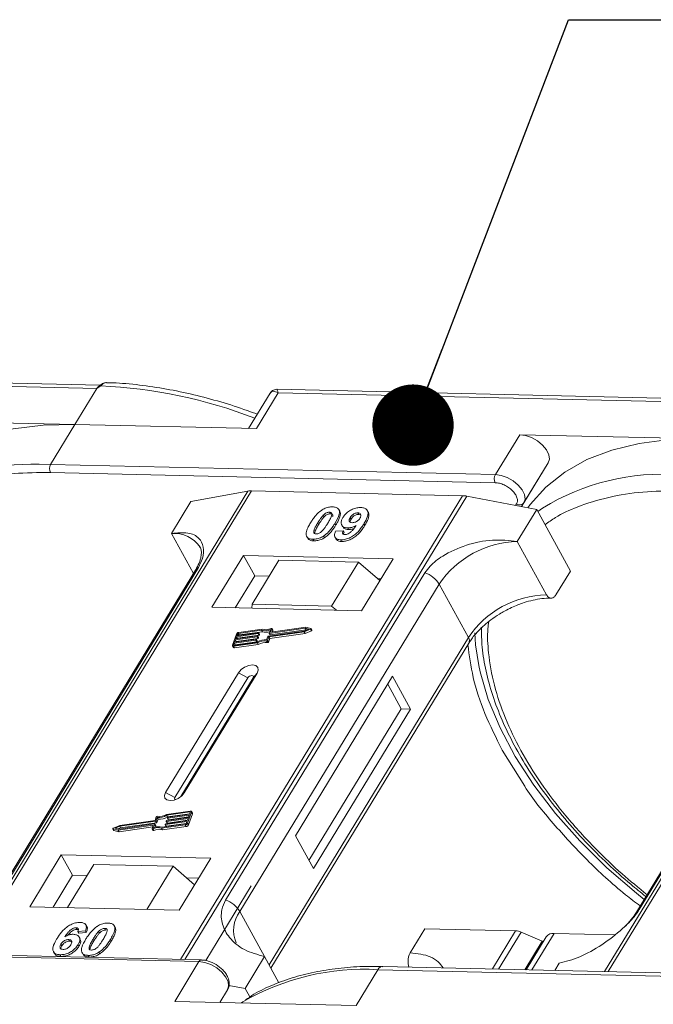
# Model space of a CAD drawing. Header units: millimetres. Extents: x -956 to 636, y -192 to 923.
# Tile 70 of 75: x 432 to 471, y 722 to 783. Entities that reach past the tile are written whole.
import ezdxf

# ---------------------------------------------------------------- set-up
doc = ezdxf.new("R2010")
doc.units = ezdxf.units.MM
doc.styles.get("Standard").update_dxf_attribs({"font": '仿宋_GB2312.ttf', "width": 0.8})
doc.dimstyles.new('ISO-25.1', dxfattribs={"dimtxt": 6, "dimasz": 5, "dimexe": 3.5, "dimexo": 0.625, "dimgap": 1.5, "dimtad": 1, "dimtoh": 1, "dimtxsty": 'Standard', "dimcen": 2.5, "dimadec": 0, "dimazin": 0, "dimtfac": 1, "dimtmove": 0, "dimatfit": 3, "dimfxl": 0, "dimarcsym": 0})

msp = doc.modelspace()

# ---------------------------------------------------------------- linework, layer by layer
at = {"color": 7, "linetype": 'Continuous', "lineweight": 15}
for p, q in [((437.072, 760.26), (409.442, 760.894)), ((409.52, 760.686), (436.867, 760.058)), ((437.106, 760.227), (436.867, 760.058)), ((436.867, 760.058), (435.522, 757.849)), ((447.52, 759.772), (446.201, 757.604)), ((446.677, 757.593), (448.021, 759.802)), ((475.573, 759.376), (447.944, 760.01)), ((448.021, 759.802), (475.368, 759.175)), ((435.522, 757.849), (424.367, 758.105)), ((434.028, 755.394), (435.522, 757.849)), ((435.522, 757.849), (446.677, 757.593)), ((462.869, 757.221), (461.375, 754.766)), ((474.023, 756.965), (462.869, 757.221)), ((434.028, 755.394), (433.318, 755.398)), ((461.375, 754.766), (434.028, 755.394)), ((464.623, 755.481), (462.989, 752.794)), ((463.129, 753.026), (464.623, 755.481)), ((434.017, 754.896), (461.363, 754.268)), ((446.159, 753.749), (428.815, 725.245)), ((429.03, 725.24), (446.388, 753.765)), ((459.361, 753.468), (442.004, 724.942)), ((442.27, 724.936), (459.614, 753.44)), ((442.657, 753.104), (446.159, 753.749)), ((446.388, 753.765), (459.361, 753.468)), ((459.614, 753.44), (463.919, 752.616)), ((442.657, 753.104), (441.462, 751.14)), ((462.679, 752.963), (462.619, 752.865)), ((462.989, 752.794), (463.129, 753.026)), ((485.522, 752.845), (468.091, 724.198)), ((468.306, 724.193), (485.751, 752.862)), ((450.791, 752.266), (450.846, 752.165)), ((451.168, 752.453), (451.224, 752.352)), ((451.807, 752.51), (451.751, 752.61)), ((452.972, 752.312), (452.917, 752.413)), ((452.972, 752.312), (453.074, 752.292)), ((453.557, 752.458), (453.501, 752.558)), ((462.724, 750.652), (463.919, 752.616)), ((463.919, 752.616), (465.988, 748.834)), ((464.278, 752.704), (463.984, 752.498)), ((450.453, 751.794), (450.509, 751.693)), ((451.567, 751.665), (451.512, 751.765)), ((451.925, 751.662), (451.98, 751.561)), ((452.448, 752.126), (452.503, 752.025)), ((453.346, 751.641), (453.29, 751.742)), ((441.462, 751.14), (442.808, 748.68)), ((451.545, 751.279), (452.012, 751.31)), ((452.012, 751.31), (452.067, 751.209)), ((452.297, 751.483), (452.353, 751.382)), ((449.817, 750.901), (449.872, 750.8)), ((450.157, 750.791), (450.212, 750.69)), ((450.803, 750.979), (450.858, 750.878)), ((451.516, 750.907), (451.571, 750.806)), ((451.864, 750.752), (451.919, 750.651)), ((464.517, 747.374), (462.724, 750.652)), ((445.887, 749.794), (443.945, 746.602)), ((455.081, 749.583), (445.887, 749.794)), ((445.887, 749.794), (446.577, 748.533)), ((448.065, 749.495), (446.422, 746.794)), ((452.949, 749.383), (448.065, 749.495)), ((451.306, 746.682), (452.949, 749.383)), ((452.949, 749.383), (454.265, 748.241)), ((453.139, 746.391), (455.081, 749.583)), ((442.939, 748.896), (430.689, 728.763)), ((430.86, 728.912), (443.111, 749.045)), ((457.034, 748.726), (444.784, 728.593)), ((465.092, 747.361), (465.988, 748.834)), ((446.577, 748.533), (445.382, 746.569)), ((445.67, 727.891), (457.92, 748.024)), ((447.467, 748.513), (446.577, 748.533)), ((454.334, 748.355), (454.128, 748.36)), ((459.714, 744.746), (457.92, 748.024)), ((482.302, 747.993), (470.052, 727.86)), ((470.224, 728.009), (482.474, 748.142)), ((446.422, 746.794), (446.403, 746.546)), ((451.306, 746.682), (446.422, 746.794)), ((443.945, 746.602), (453.139, 746.391)), ((451.601, 746.426), (451.306, 746.682)), ((445.451, 744.956), (445.206, 744.275)), ((446.791, 744.984), (445.463, 744.796)), ((445.483, 744.853), (446.811, 745.041)), ((445.524, 744.966), (445.483, 744.853)), ((445.578, 744.866), (445.524, 744.966)), ((447.001, 745.203), (445.571, 745)), ((445.571, 745), (445.626, 744.899)), ((447.044, 745.263), (445.591, 745.056)), ((445.626, 744.899), (447.056, 745.102)), ((446.846, 744.884), (446.791, 744.984)), ((446.824, 745.03), (446.814, 745.001)), ((446.869, 744.9), (446.814, 745.001)), ((446.879, 744.936), (446.824, 745.037)), ((446.88, 744.929), (446.824, 745.03)), ((447.056, 745.102), (447.001, 745.203)), ((447.412, 744.83), (449.619, 745.144)), ((447.446, 744.781), (449.614, 745.089)), ((447.459, 745.012), (447.538, 745.231)), ((447.46, 745.005), (447.515, 744.904)), ((449.68, 745.314), (447.473, 745)), ((447.528, 744.9), (447.473, 745)), ((447.501, 744.68), (449.669, 744.988)), ((447.528, 744.9), (449.735, 745.213)), ((447.553, 745.079), (447.627, 745.285)), ((447.559, 745.068), (447.553, 745.079)), ((449.716, 745.373), (447.566, 745.068)), ((447.682, 745.198), (447.626, 745.299)), ((447.627, 745.285), (447.682, 745.184)), ((447.644, 745.079), (447.682, 745.184)), ((449.614, 745.089), (450.007, 745.255)), ((449.669, 744.988), (449.614, 745.089)), ((449.619, 745.144), (449.908, 745.266)), ((449.669, 744.988), (450.062, 745.154)), ((449.908, 745.266), (449.68, 745.314)), ((449.735, 745.213), (449.68, 745.314)), ((450.026, 745.307), (449.716, 745.373)), ((449.735, 745.213), (449.768, 745.206)), ((450.007, 745.255), (450.062, 745.154)), ((450.093, 745.198), (450.038, 745.299)), ((445.32, 744.399), (445.279, 744.285)), ((445.285, 744.205), (446.738, 744.412)), ((445.306, 744.262), (446.736, 744.465)), ((446.648, 744.587), (445.32, 744.399)), ((445.375, 744.298), (445.32, 744.399)), ((445.34, 744.455), (446.669, 744.644)), ((445.391, 744.597), (445.34, 744.455)), ((445.375, 744.298), (446.703, 744.486)), ((446.72, 744.786), (445.391, 744.597)), ((445.446, 744.496), (445.391, 744.597)), ((445.412, 744.654), (446.74, 744.843)), ((445.463, 744.796), (445.412, 744.654)), ((445.437, 744.469), (445.446, 744.496)), ((445.446, 744.496), (446.775, 744.685)), ((445.518, 744.695), (445.463, 744.796)), ((445.508, 744.668), (445.518, 744.695)), ((445.518, 744.695), (446.846, 744.884)), ((446.703, 744.486), (446.648, 744.587)), ((446.682, 744.632), (446.672, 744.604)), ((446.727, 744.503), (446.672, 744.604)), ((446.737, 744.539), (446.682, 744.64)), ((446.682, 744.632), (446.737, 744.532)), ((446.775, 744.685), (446.72, 744.786)), ((446.727, 744.503), (446.737, 744.532)), ((446.794, 744.311), (446.738, 744.412)), ((446.753, 744.831), (446.743, 744.803)), ((446.798, 744.702), (446.743, 744.803)), ((446.808, 744.737), (446.753, 744.838)), ((446.808, 744.73), (446.753, 744.831)), ((446.798, 744.702), (446.808, 744.73)), ((446.869, 744.9), (446.88, 744.929)), ((447.306, 744.529), (447.361, 744.428)), ((447.309, 744.594), (447.388, 744.813)), ((447.367, 744.562), (447.446, 744.781)), ((447.422, 744.461), (447.367, 744.562)), ((447.422, 744.461), (447.501, 744.68)), ((447.501, 744.68), (447.446, 744.781)), ((459.714, 744.746), (447.463, 724.613)), ((447.577, 724.404), (459.74, 744.393)), ((445.207, 744.231), (445.262, 744.13)), ((445.279, 744.285), (445.292, 744.262)), ((445.34, 744.104), (445.285, 744.205)), ((445.34, 744.104), (446.794, 744.311)), ((445.365, 744.27), (445.375, 744.298)), ((445.577, 742.581), (441.095, 735.216)), ((442.244, 735.189), (446.726, 742.555)), ((445.577, 742.581), (446.153, 742.269)), ((446.726, 742.555), (446.481, 742.262)), ((446.153, 742.269), (441.672, 734.904)), ((442.039, 734.962), (446.481, 742.262)), ((455.059, 742.364), (449.083, 732.543)), ((456.162, 740.346), (455.059, 742.364)), ((455.588, 740.36), (454.76, 741.873)), ((449.911, 731.03), (455.588, 740.36)), ((450.187, 730.526), (456.162, 740.346)), ((456.162, 740.346), (455.588, 740.36)), ((461.797, 737.825), (463.179, 735.595)), ((441.672, 734.904), (441.095, 735.216)), ((442.244, 735.189), (442.093, 735.009)), ((442.609, 734.069), (441.156, 733.863)), ((442.743, 733.943), (442.688, 734.044)), ((440.483, 733.444), (438.276, 733.131)), ((440.449, 733.493), (438.281, 733.185)), ((440.527, 733.713), (440.449, 733.493)), ((440.538, 733.343), (440.483, 733.444)), ((440.585, 733.68), (440.507, 733.461)), ((440.562, 733.36), (440.507, 733.461)), ((440.562, 733.36), (440.641, 733.579)), ((440.641, 733.579), (440.585, 733.68)), ((441.104, 733.29), (442.432, 733.479)), ((441.142, 733.443), (441.152, 733.472)), ((441.142, 733.436), (441.197, 733.335)), ((442.483, 733.62), (441.155, 733.432)), ((441.21, 733.331), (441.155, 733.432)), ((442.589, 734.012), (441.159, 733.809)), ((441.214, 733.708), (441.159, 733.809)), ((441.175, 733.489), (442.503, 733.677)), ((441.21, 733.331), (442.442, 733.506)), ((441.213, 733.642), (441.223, 733.67)), ((441.213, 733.635), (441.268, 733.534)), ((441.214, 733.708), (442.585, 733.903)), ((442.554, 733.819), (441.226, 733.63)), ((441.281, 733.53), (441.226, 733.63)), ((441.247, 733.687), (442.575, 733.876)), ((441.281, 733.53), (442.513, 733.704)), ((442.432, 733.479), (442.483, 733.62)), ((442.444, 733.319), (442.689, 734)), ((442.499, 733.218), (442.744, 733.899)), ((442.503, 733.677), (442.554, 733.819)), ((442.575, 733.876), (442.616, 733.989)), ((442.61, 733.974), (442.589, 734.012)), ((442.689, 734), (442.744, 733.899)), ((437.856, 732.976), (437.912, 732.875)), ((437.869, 732.967), (438.179, 732.902)), ((437.924, 732.867), (437.869, 732.967)), ((438.281, 733.185), (437.888, 733.02)), ((437.924, 732.867), (438.234, 732.801)), ((438.276, 733.131), (437.986, 733.009)), ((437.986, 733.009), (438.215, 732.96)), ((438.179, 732.902), (440.328, 733.207)), ((438.234, 732.801), (438.179, 732.902)), ((438.182, 732.967), (438.331, 733.03)), ((438.215, 732.96), (440.422, 733.274)), ((438.234, 732.801), (440.306, 733.095)), ((438.331, 733.03), (438.276, 733.131)), ((438.331, 733.03), (440.538, 733.343)), ((440.342, 733.195), (440.268, 732.99)), ((440.268, 732.975), (440.323, 732.874)), ((440.366, 732.871), (440.311, 732.972)), ((440.339, 733.188), (440.328, 733.207)), ((440.435, 733.262), (440.357, 733.043)), ((440.49, 733.169), (440.435, 733.27)), ((440.49, 733.161), (440.435, 733.262)), ((440.46, 733.077), (440.49, 733.161)), ((440.851, 733.012), (442.304, 733.218)), ((440.906, 732.911), (440.851, 733.012)), ((440.894, 733.072), (442.324, 733.275)), ((440.906, 732.911), (442.359, 733.117)), ((441.07, 733.245), (441.08, 733.273)), ((441.07, 733.237), (441.126, 733.137)), ((442.412, 733.422), (441.083, 733.233)), ((441.139, 733.132), (441.083, 733.233)), ((441.139, 733.132), (442.371, 733.307)), ((442.304, 733.218), (442.359, 733.117)), ((442.371, 733.308), (442.412, 733.422)), ((442.499, 733.218), (442.444, 733.319)), ((449.083, 732.543), (450.187, 730.526)), ((434.682, 731.38), (432.74, 728.188)), ((443.877, 731.169), (434.682, 731.38)), ((434.682, 731.38), (435.372, 730.119)), ((441.935, 727.977), (443.877, 731.169)), ((436.681, 730.786), (435.068, 728.135)), ((436.681, 730.786), (441.565, 730.674)), ((439.952, 728.023), (441.565, 730.674)), ((441.565, 730.674), (442.881, 729.532)), ((435.372, 730.119), (434.177, 728.155)), ((436.263, 730.099), (435.372, 730.119)), ((443.13, 729.941), (442.391, 729.958)), ((446.368, 729.468), (443.574, 724.877)), ((432.74, 728.188), (441.935, 727.977)), ((445.67, 727.891), (447.187, 725.118)), ((435.592, 726.895), (435.647, 726.794)), ((436.25, 726.965), (436.195, 727.066)), ((437.355, 726.854), (437.41, 726.753)), ((437.899, 727.063), (437.894, 727.072)), ((437.957, 726.968), (438.012, 726.867)), ((456.135, 725.357), (457.032, 726.83)), ((457.032, 726.83), (462.619, 726.702)), ((435.14, 726.164), (435.195, 726.064)), ((436.166, 726.693), (435.699, 726.662)), ((435.699, 726.662), (435.754, 726.561)), ((435.754, 726.561), (436.222, 726.593)), ((435.842, 726.208), (435.787, 726.309)), ((436.166, 726.693), (436.222, 726.593)), ((436.639, 726.193), (436.694, 726.092)), ((437.032, 726.566), (436.977, 726.667)), ((437.7, 726.169), (437.755, 726.068)), ((462.619, 726.702), (461.192, 724.356)), ((462.954, 726.623), (461.569, 724.347)), ((462.954, 726.623), (464.259, 726.066)), ((464.5, 726.34), (463.264, 724.308)), ((463.621, 724.3), (464.988, 726.548)), ((468.711, 726.462), (464.988, 726.548)), ((434.661, 725.889), (434.716, 725.788)), ((435.717, 725.856), (435.772, 725.755)), ((463.19, 724.31), (464.259, 726.066)), ((464.294, 726.002), (464.259, 726.066)), ((415.802, 725.44), (443.148, 724.813)), ((443.294, 724.912), (415.948, 725.54)), ((434.209, 725.416), (434.264, 725.315)), ((434.604, 725.232), (434.659, 725.131)), ((435.959, 725.363), (436.014, 725.262)), ((436.343, 725.192), (436.399, 725.091)), ((436.989, 725.38), (437.044, 725.279)), ((447.187, 725.118), (445.992, 723.154)), ((447.187, 725.118), (448.067, 723.509)), ((443.148, 724.813), (441.655, 722.358)), ((506.739, 723.311), (454.446, 724.511)), ((454.455, 724.51), (454.446, 724.511)), ((465.024, 724.268), (465.288, 724.703)), ((452.809, 722.102), (454.154, 724.311)), ((454.154, 724.311), (506.447, 723.111)), ((444.982, 723.347), (445.992, 723.154)), ((445.992, 723.154), (446.277, 722.632)), ((444.429, 722.294), (444.903, 723.072)), ((444.903, 723.072), (444.43, 722.294)), ((441.655, 722.358), (452.809, 722.102))]:
    msp.add_line(p, q, dxfattribs=at)
at = {"color": 7, "linetype": 'Continuous', "lineweight": 15, "flags": 128}
for points in [[(437.106, 760.227), (437.093, 760.235), (437.081, 760.241), (437.07, 760.245), (437.061, 760.247), (437.054, 760.246), (437.048, 760.243), (437.044, 760.238), (437.041, 760.231)], [(435.522, 757.849), (433.56, 757.802), (431.722, 757.571), (430.026, 757.158), (428.491, 756.568), (427.135, 755.806), (425.972, 754.882), (425.015, 753.805), (424.871, 753.604)], [(464.623, 755.481), (464.694, 755.714), (464.655, 755.99), (464.51, 756.285), (464.271, 756.574), (463.959, 756.832), (463.6, 757.037), (463.226, 757.17), (462.869, 757.221)], [(474.023, 756.965), (472.062, 756.919), (470.223, 756.688), (468.527, 756.275), (466.993, 755.684), (465.636, 754.923), (464.473, 753.998), (463.516, 752.921), (463.373, 752.721)], [(463.129, 753.026), (463.2, 753.259), (463.161, 753.535), (463.016, 753.83), (462.777, 754.119), (462.465, 754.377), (462.106, 754.581), (461.732, 754.715), (461.375, 754.766)], [(446.811, 745.041), (446.815, 745.041), (446.818, 745.041), (446.821, 745.04), (446.823, 745.039), (446.824, 745.037), (446.825, 745.035), (446.825, 745.032), (446.824, 745.03)], [(447.473, 745), (447.469, 745), (447.466, 745.001), (447.463, 745.001), (447.461, 745.003), (447.46, 745.005), (447.459, 745.007), (447.459, 745.009), (447.459, 745.012)], [(447.566, 745.068), (447.563, 745.067), (447.56, 745.068), (447.557, 745.069), (447.555, 745.07), (447.553, 745.072), (447.553, 745.074), (447.552, 745.077), (447.553, 745.079)], [(447.584, 745.303), (447.593, 745.306), (447.603, 745.308), (447.611, 745.308), (447.618, 745.306), (447.624, 745.303), (447.627, 745.298), (447.628, 745.291), (447.627, 745.285)], [(450.026, 745.307), (450.033, 745.304), (450.038, 745.299), (450.04, 745.292), (450.039, 745.284), (450.034, 745.276), (450.027, 745.268), (450.018, 745.26), (450.007, 745.255)], [(450.062, 745.154), (450.073, 745.16), (450.082, 745.167), (450.089, 745.175), (450.094, 745.183), (450.095, 745.191), (450.093, 745.198)], [(460.352, 743.025), (460.157, 744.299), (460.106, 745.037)], [(446.669, 744.644), (446.672, 744.644), (446.675, 744.644), (446.678, 744.643), (446.68, 744.642), (446.682, 744.64), (446.682, 744.638), (446.682, 744.635), (446.682, 744.632)], [(446.74, 744.843), (446.743, 744.843), (446.747, 744.843), (446.749, 744.842), (446.751, 744.84), (446.753, 744.838), (446.754, 744.836), (446.754, 744.834), (446.753, 744.831)], [(445.285, 744.205), (445.264, 744.204), (445.246, 744.206), (445.229, 744.211), (445.216, 744.219), (445.207, 744.23), (445.203, 744.243), (445.202, 744.258), (445.206, 744.275)], [(445.279, 744.285), (445.278, 744.28), (445.278, 744.275), (445.28, 744.27), (445.283, 744.267), (445.287, 744.264), (445.292, 744.262), (445.299, 744.262), (445.306, 744.262)], [(446.726, 742.555), (446.797, 742.744), (446.769, 742.906), (446.648, 743.017), (446.45, 743.059), (446.208, 743.027), (445.957, 742.925), (445.735, 742.768), (445.577, 742.581)], [(470.522, 728.632), (470.043, 729.016), (468.234, 730.585), (466.568, 732.228), (465.063, 733.928), (463.735, 735.667), (462.597, 737.426), (461.661, 739.188), (460.938, 740.933), (460.435, 742.642), (460.352, 743.025)], [(446.481, 742.262), (446.501, 742.316), (446.493, 742.362), (446.459, 742.393), (446.402, 742.406), (446.333, 742.396), (446.262, 742.367), (446.198, 742.323), (446.153, 742.269)], [(441.095, 735.216), (441.025, 735.027), (441.052, 734.865), (441.174, 734.754), (441.371, 734.712), (441.614, 734.744), (441.865, 734.846), (442.086, 735.003), (442.244, 735.189)], [(441.672, 734.904), (441.651, 734.85), (441.659, 734.804), (441.694, 734.772), (441.698, 734.771)], [(442.609, 734.069), (442.63, 734.071), (442.649, 734.069), (442.665, 734.063), (442.678, 734.055), (442.687, 734.044), (442.692, 734.031), (442.693, 734.016), (442.689, 734)], [(441.155, 733.432), (441.151, 733.432), (441.148, 733.432), (441.146, 733.433), (441.143, 733.434), (441.142, 733.436), (441.141, 733.438), (441.141, 733.441), (441.142, 733.443)], [(441.226, 733.63), (441.223, 733.63), (441.22, 733.63), (441.217, 733.631), (441.215, 733.633), (441.213, 733.635), (441.212, 733.637), (441.212, 733.639), (441.213, 733.642)], [(442.616, 733.989), (442.617, 733.995), (442.617, 734), (442.615, 734.004), (442.612, 734.008), (442.608, 734.011), (442.602, 734.012), (442.596, 734.013), (442.589, 734.012)], [(437.869, 732.967), (437.861, 732.97), (437.857, 732.976), (437.855, 732.982), (437.856, 732.99), (437.861, 732.999), (437.868, 733.007), (437.877, 733.014), (437.888, 733.02)], [(440.311, 732.972), (440.302, 732.968), (440.292, 732.966), (440.284, 732.966), (440.276, 732.968), (440.271, 732.972), (440.268, 732.977), (440.267, 732.983), (440.268, 732.99)], [(440.323, 732.874), (440.326, 732.871), (440.332, 732.867), (440.339, 732.866), (440.347, 732.866), (440.357, 732.867), (440.366, 732.871)], [(440.328, 733.207), (440.332, 733.207), (440.335, 733.207), (440.338, 733.206), (440.34, 733.204), (440.341, 733.203), (440.342, 733.2), (440.342, 733.198), (440.342, 733.195)], [(440.422, 733.274), (440.426, 733.274), (440.429, 733.274), (440.431, 733.273), (440.434, 733.272), (440.435, 733.27), (440.436, 733.268), (440.436, 733.265), (440.435, 733.262)], [(441.083, 733.233), (441.08, 733.233), (441.077, 733.233), (441.074, 733.234), (441.072, 733.236), (441.071, 733.237), (441.07, 733.24), (441.07, 733.242), (441.07, 733.245)], [(443.148, 724.813), (443.506, 724.762), (443.88, 724.628), (444.239, 724.424), (444.551, 724.166), (444.79, 723.877), (444.935, 723.581), (444.974, 723.305), (444.903, 723.072)], [(454.446, 724.511), (454.446, 724.511), (454.366, 724.499), (454.289, 724.461), (454.218, 724.397), (454.154, 724.311)], [(445.759, 722.263), (445.767, 722.269), (445.852, 722.325)]]:
    msp.add_lwpolyline(points, dxfattribs=at)
at = {"color": 7, "linetype": 'Continuous', "lineweight": 15}
for centre, radius, start, end in [((435.75, 730.172), 30.085, 68.8867, 87.41637), ((432.88, 741.657), 13.749, 88.17299, 122.27686), ((434.503, 755.134), 0.541, 151.28833, 206.07738), ((461.849, 754.506), 0.541, 151.28833, 206.07738), ((471.662, 740.694), 14.099, 85.8654, 121.58418), ((446.356, 752.643), 1.123, 88.36437, 100.07486), ((459.319, 751.93), 1.539, 78.95956, 88.45106), ((462.872, 753.224), 0.325, 233.49916, 322.32593), ((441.654, 749.294), 1.856, 32.72807, 95.94494), ((462.858, 744.702), 5.951, 91.29253, 146.07318), ((443.269, 748.69), 0.389, 114.04723, 148.03545), ((456.52, 747.166), 1.642, 31.49474, 71.76502), ((464.652, 741.424), 5.951, 91.29253, 146.07318), ((445.615, 744.875), 0.183, 97.42066, 153.85265), ((445.578, 744.939), 0.0609, 97.42066, 153.85265), ((446.787, 745.015), 0.0305, 277.42066, 333.85265), ((447.234, 745.89), 0.726, 251.29271, 294.8085), ((447.27, 745.878), 0.655, 249.85489, 298.61454), ((447.282, 745.744), 0.68, 250.64873, 287.80174), ((447.666, 745.191), 0.0171, 336.12463, 26.81041), ((445.634, 744.838), 0.0615, 97.57631, 152.44031), ((446.644, 744.617), 0.0305, 277.42066, 333.85265), ((446.699, 744.517), 0.0305, 277.42066, 333.85265), ((446.716, 744.816), 0.0305, 277.42066, 333.85265), ((447.218, 743.66), 0.939, 84.44241, 120.93013), ((446.729, 744.535), 0.00882, 336.9348, 26.00024), ((447.173, 743.742), 0.798, 80.39857, 122.94909), ((446.771, 744.715), 0.0305, 277.42066, 333.85265), ((447.228, 743.641), 0.798, 80.39857, 122.94909), ((446.8, 744.734), 0.00882, 336.9348, 26.00024), ((446.842, 744.914), 0.0305, 277.42066, 333.85265), ((446.872, 744.932), 0.00882, 336.9348, 26.00024), ((447.314, 744.587), 0.0589, 261.76287, 334.64704), ((447.369, 744.486), 0.0589, 261.76287, 334.64704), ((447.415, 744.8), 0.0305, 97.42066, 153.85265), ((447.524, 744.911), 0.0119, 216.6597, 287.11154), ((459.44, 744.548), 0.338, 332.73921, 35.93869), ((445.319, 744.173), 0.0713, 216.6597, 287.11154), ((440.479, 733.474), 0.0305, 277.42066, 333.85265), ((440.581, 733.687), 0.0589, 81.76287, 154.64704), ((440.676, 734.614), 0.939, 264.44241, 300.93013), ((440.722, 734.532), 0.798, 260.39857, 302.94909), ((440.732, 734.514), 0.939, 264.44241, 300.93013), ((441.179, 733.458), 0.0305, 97.42066, 153.85265), ((441.25, 733.657), 0.0305, 97.42066, 153.85265), ((441.278, 733.541), 0.0119, 216.6597, 287.11154), ((442.695, 733.92), 0.0529, 336.9348, 26.00024), ((437.926, 732.883), 0.017, 210.21858, 262.82259), ((440.625, 732.397), 0.655, 69.85489, 118.61454), ((440.661, 732.384), 0.726, 71.29271, 114.8085), ((440.68, 732.296), 0.655, 69.85489, 118.61454), ((440.482, 733.165), 0.00882, 336.9348, 26.00024), ((440.534, 733.373), 0.0305, 277.42066, 333.85265), ((441.108, 733.26), 0.0305, 97.42066, 153.85265), ((441.135, 733.144), 0.0119, 216.6597, 287.11154), ((441.207, 733.342), 0.0119, 216.6597, 287.11154), ((442.28, 733.399), 0.183, 277.42066, 333.85265), ((442.316, 733.335), 0.0609, 277.42066, 333.85265), ((442.335, 733.298), 0.183, 277.42066, 333.85265), ((444.27, 727.033), 1.642, 31.49474, 71.76502), ((470.382, 727.654), 0.389, 114.04363, 148.18037), ((447.226, 726.721), 1.948, 143.05874, 202.97399), ((462.579, 725.779), 0.924, 66.05067, 87.52203), ((464.924, 726.02), 0.531, 83.06528, 142.98998), ((443.302, 724.744), 0.168, 92.05976, 156.00278), ((453.271, 709.657), 14.681, 86.55376, 120.3559)]:
    msp.add_arc(centre, radius, start, end, dxfattribs=at)
msp.add_open_spline([(436.867, 760.058), (436.893, 760.096), (436.945, 760.172), (437.009, 760.211), (437.041, 760.231)], degree=3, dxfattribs=at)
for points, knots in [([(437.053, 760.246), (437.043, 760.238), (437.023, 760.224), (437.002, 760.208), (436.992, 760.201)], [0, 0, 0, 0, 0.518796, 1, 1, 1, 1]), ([(437.438, 760.421), (437.403, 760.419), (437.327, 760.414), (437.192, 760.355), (437.103, 760.286), (437.048, 760.243)], [0, 0, 0, 0, 0.2496368, 0.538323, 1, 1, 1, 1]), ([(437.471, 760.421), (437.467, 760.422), (437.436, 760.432), (437.371, 760.413), (437.28, 760.374), (437.192, 760.309), (437.133, 760.252), (437.106, 760.227)], [0, 0, 0, 0, 0.0330436, 0.2854264, 0.5318753, 0.785768, 1, 1, 1, 1]), ([(446.732, 758.476), (446.528, 758.554), (445.78, 758.84), (444.473, 759.249), (442.812, 759.697), (441.138, 760.047), (439.478, 760.286), (438.249, 760.408), (437.596, 760.413), (437.47, 760.414)], [0, 0, 0, 0, 0.0642572, 0.235538, 0.4114542, 0.5906981, 0.772379, 0.9558843, 1, 1, 1, 1]), ([(448.021, 759.802), (447.91, 759.848), (447.737, 759.918), (447.581, 759.863), (447.524, 759.773), (447.498, 759.731)], [0, 0, 0, 0, 0.4984129, 0.772928, 1, 1, 1, 1]), ([(447.942, 760.01), (447.891, 760.007), (447.803, 760.002), (447.656, 759.934), (447.589, 759.857), (447.552, 759.815)], [0, 0, 0, 0, 0.389383, 0.666862, 1, 1, 1, 1]), ([(447.943, 760.005), (447.943, 760.007), (447.942, 760.026), (447.96, 759.96), (448.001, 759.855), (448.021, 759.802)], [0, 0, 0, 0, 0.044603, 0.521109, 1, 1, 1, 1]), ([(425.768, 752.86), (425.946, 752.986), (426.513, 753.39), (427.784, 753.969), (429.589, 754.533), (431.72, 754.877), (433.259, 754.89), (434.017, 754.896)], [0, 0, 0, 0, 0.088375, 0.281114, 0.527622, 0.767417, 1, 1, 1, 1]), ([(461.363, 754.268), (461.449, 754.26), (461.625, 754.244), (461.914, 754.138), (462.189, 753.982), (462.424, 753.787), (462.605, 753.569), (462.716, 753.343), (462.75, 753.129), (462.702, 753.017), (462.679, 752.963)], [0, 0, 0, 0, 0.12225, 0.25, 0.37775, 0.5, 0.62225, 0.75, 0.87775, 1, 1, 1, 1]), ([(472.656, 753.76), (471.91, 753.754), (470.394, 753.741), (468.296, 753.403), (466.517, 752.848), (465.229, 752.257), (464.638, 751.834), (464.429, 751.684)], [0, 0, 0, 0, 0.228681, 0.464455, 0.706869, 0.896356, 1, 1, 1, 1]), ([(450.011, 751.804), (450.053, 751.869), (450.146, 752.018), (450.346, 752.277), (450.553, 752.483), (450.706, 752.582), (450.722, 752.593)], [0, 0, 0, 0, 0.236731, 0.537555, 0.949668, 1, 1, 1, 1]), ([(450.453, 751.794), (450.474, 751.826), (450.514, 751.892), (450.571, 751.981), (450.625, 752.06), (450.676, 752.129), (450.729, 752.198), (450.77, 752.244), (450.791, 752.266)], [0, 0, 0, 0, 0.205942, 0.411959, 0.558149, 0.704502, 0.851801, 1, 1, 1, 1]), ([(450.722, 752.593), (450.763, 752.617), (450.845, 752.666), (450.977, 752.72), (451.11, 752.759), (451.218, 752.775), (451.304, 752.781), (451.346, 752.781), (451.368, 752.78)], [0, 0, 0, 0, 0.193776, 0.3936, 0.587864, 0.788908, 0.894169, 1, 1, 1, 1]), ([(450.791, 752.266), (450.825, 752.3), (450.881, 752.355), (450.98, 752.415), (451.071, 752.446), (451.133, 752.453), (451.165, 752.453), (451.168, 752.453)], [0, 0, 0, 0, 0.334804, 0.542561, 0.750382, 0.970721, 1, 1, 1, 1]), ([(450.846, 752.165), (450.88, 752.199), (450.936, 752.254), (451.035, 752.314), (451.126, 752.345), (451.188, 752.352), (451.22, 752.352), (451.224, 752.352)], [0, 0, 0, 0, 0.334804, 0.542561, 0.750382, 0.970721, 1, 1, 1, 1]), ([(451.168, 752.453), (451.199, 752.45), (451.255, 752.443), (451.308, 752.404), (451.329, 752.33), (451.302, 752.194), (451.204, 752.001), (451.117, 751.854), (451.072, 751.78)], [0, 0, 0, 0, 0.1046136, 0.1888141, 0.2735119, 0.444127, 0.7194809, 1, 1, 1, 1]), ([(451.224, 752.352), (451.255, 752.349), (451.311, 752.343), (451.363, 752.303), (451.381, 752.249), (451.371, 752.206), (451.367, 752.185)], [0, 0, 0, 0, 0.293658, 0.530016, 0.767769, 1, 1, 1, 1]), ([(451.368, 752.78), (451.442, 752.774), (451.592, 752.76), (451.736, 752.658), (451.804, 752.51), (451.769, 752.212), (451.621, 751.955), (451.512, 751.765)], [0, 0, 0, 0, 0.147566, 0.296688, 0.431278, 0.580404, 1, 1, 1, 1]), ([(451.567, 751.665), (451.606, 751.73), (451.726, 751.935), (451.841, 752.205), (451.86, 752.427), (451.81, 752.487), (451.797, 752.504)], [0, 0, 0, 0, 0.220552, 0.687786, 0.91457, 1, 1, 1, 1]), ([(451.995, 752.117), (452.039, 752.183), (452.129, 752.315), (452.338, 752.499), (452.588, 752.641), (452.859, 752.731), (453.022, 752.737), (453.107, 752.741)], [0, 0, 0, 0, 0.197927, 0.397728, 0.597413, 0.790584, 1, 1, 1, 1]), ([(452.448, 752.126), (452.476, 752.168), (452.522, 752.236), (452.618, 752.323), (452.713, 752.374), (452.817, 752.409), (452.881, 752.411), (452.917, 752.413)], [0, 0, 0, 0, 0.2913202, 0.4655393, 0.6416315, 0.798664, 1, 1, 1, 1]), ([(452.503, 752.025), (452.532, 752.067), (452.577, 752.135), (452.673, 752.222), (452.768, 752.273), (452.872, 752.308), (452.936, 752.311), (452.972, 752.312)], [0, 0, 0, 0, 0.29132, 0.465539, 0.641632, 0.798664, 1, 1, 1, 1]), ([(452.917, 752.413), (452.954, 752.409), (453.028, 752.4), (453.093, 752.34), (453.12, 752.261), (453.098, 752.17), (453.065, 752.111), (453.05, 752.084)], [0, 0, 0, 0, 0.207955, 0.420406, 0.62732, 0.827707, 1, 1, 1, 1]), ([(453.107, 752.741), (453.182, 752.734), (453.332, 752.72), (453.478, 752.615), (453.554, 752.462), (453.532, 752.196), (453.412, 751.945), (453.308, 751.771), (453.29, 751.742)], [0, 0, 0, 0, 0.148288, 0.2977445, 0.4437132, 0.6077915, 0.9347078, 1, 1, 1, 1]), ([(453.346, 751.641), (453.384, 751.707), (453.5, 751.904), (453.602, 752.171), (453.609, 752.382), (453.558, 752.44), (453.548, 752.452)], [0, 0, 0, 0, 0.227122, 0.68486, 0.934898, 1, 1, 1, 1]), ([(449.754, 751.005), (449.748, 751.032), (449.735, 751.087), (449.744, 751.205), (449.783, 751.357), (449.856, 751.523), (449.934, 751.673), (449.985, 751.76), (450.011, 751.804)], [0, 0, 0, 0, 0.1184406, 0.2393457, 0.4595932, 0.6849248, 0.8422399, 1, 1, 1, 1]), ([(450.356, 751.119), (450.32, 751.123), (450.26, 751.131), (450.213, 751.176), (450.198, 751.253), (450.227, 751.389), (450.327, 751.58), (450.411, 751.722), (450.453, 751.794)], [0, 0, 0, 0, 0.12537, 0.20229, 0.279179, 0.464758, 0.730582, 1, 1, 1, 1]), ([(450.271, 751.187), (450.274, 751.214), (450.286, 751.307), (450.385, 751.48), (450.467, 751.622), (450.509, 751.693)], [0, 0, 0, 0, 0.166989, 0.580698, 1, 1, 1, 1]), ([(450.509, 751.693), (450.529, 751.726), (450.569, 751.791), (450.627, 751.88), (450.68, 751.959), (450.731, 752.028), (450.784, 752.098), (450.825, 752.143), (450.846, 752.165)], [0, 0, 0, 0, 0.2059417, 0.4119594, 0.558149, 0.7045024, 0.8518015, 1, 1, 1, 1]), ([(451.072, 751.78), (451.052, 751.747), (451.012, 751.681), (450.954, 751.593), (450.9, 751.513), (450.85, 751.444), (450.796, 751.374), (450.755, 751.328), (450.734, 751.305)], [0, 0, 0, 0, 0.20527, 0.410616, 0.55715, 0.703844, 0.851471, 1, 1, 1, 1]), ([(451.512, 751.765), (451.471, 751.7), (451.377, 751.551), (451.182, 751.297), (450.976, 751.093), (450.825, 750.993), (450.803, 750.979)], [0, 0, 0, 0, 0.237281, 0.538591, 0.932677, 1, 1, 1, 1]), ([(450.858, 750.878), (450.896, 750.904), (450.975, 750.957), (451.105, 751.068), (451.243, 751.211), (451.372, 751.371), (451.479, 751.523), (451.538, 751.617), (451.567, 751.665)], [0, 0, 0, 0, 0.118595, 0.239509, 0.447458, 0.659935, 0.829685, 1, 1, 1, 1]), ([(453.29, 751.742), (453.249, 751.676), (453.124, 751.479), (452.906, 751.208), (452.594, 750.962), (452.304, 750.818), (452.051, 750.755), (451.913, 750.753), (451.864, 750.752)], [0, 0, 0, 0, 0.142337, 0.429127, 0.589943, 0.751205, 0.909895, 1, 1, 1, 1]), ([(452.297, 751.483), (452.223, 751.49), (452.074, 751.506), (451.937, 751.617), (451.875, 751.771), (451.901, 751.946), (451.966, 752.065), (451.995, 752.117)], [0, 0, 0, 0, 0.2101886, 0.4217733, 0.6236035, 0.8370344, 1, 1, 1, 1]), ([(451.919, 750.651), (451.999, 750.654), (452.161, 750.66), (452.429, 750.748), (452.693, 750.89), (452.995, 751.142), (453.197, 751.405), (453.315, 751.593), (453.346, 751.641)], [0, 0, 0, 0, 0.14324, 0.28761, 0.430449, 0.591135, 0.89544, 1, 1, 1, 1]), ([(452.119, 751.078), (452.152, 751.08), (452.218, 751.084), (452.334, 751.131), (452.466, 751.212), (452.637, 751.388), (452.741, 751.536), (452.813, 751.637)], [0, 0, 0, 0, 0.112015, 0.224355, 0.367768, 0.565827, 1, 1, 1, 1]), ([(452.813, 751.637), (452.772, 751.614), (452.688, 751.567), (452.577, 751.525), (452.489, 751.501), (452.424, 751.489), (452.36, 751.483), (452.318, 751.483), (452.297, 751.483)], [0, 0, 0, 0, 0.2434912, 0.4962659, 0.6182099, 0.7417038, 0.8701584, 1, 1, 1, 1]), ([(452.571, 751.808), (452.534, 751.812), (452.465, 751.819), (452.399, 751.867), (452.374, 751.933), (452.391, 752.023), (452.427, 752.087), (452.448, 752.126)], [0, 0, 0, 0, 0.213937, 0.398075, 0.583091, 0.751666, 1, 1, 1, 1]), ([(452.438, 751.848), (452.44, 751.868), (452.445, 751.925), (452.481, 751.986), (452.503, 752.025)], [0, 0, 0, 0, 0.366323, 1, 1, 1, 1]), ([(453.05, 752.084), (453.024, 752.045), (452.98, 751.979), (452.88, 751.898), (452.778, 751.845), (452.67, 751.811), (452.604, 751.809), (452.571, 751.808)], [0, 0, 0, 0, 0.267394, 0.447214, 0.627122, 0.813065, 1, 1, 1, 1]), ([(443.111, 749.045), (443.205, 749.233), (443.446, 749.713), (443.456, 750.348), (443.172, 750.912), (442.52, 751.244), (441.813, 751.175), (441.462, 751.14)], [0, 0, 0, 0, 0.1257134, 0.3212757, 0.5244662, 0.763484, 1, 1, 1, 1]), ([(450.157, 750.791), (450.119, 750.793), (450.043, 750.797), (449.943, 750.821), (449.856, 750.862), (449.803, 750.912), (449.771, 750.962), (449.76, 750.991), (449.754, 751.005)], [0, 0, 0, 0, 0.192635, 0.388697, 0.582015, 0.783044, 0.890959, 1, 1, 1, 1]), ([(450.734, 751.305), (450.7, 751.272), (450.645, 751.217), (450.545, 751.157), (450.456, 751.126), (450.393, 751.119), (450.361, 751.119), (450.356, 751.119)], [0, 0, 0, 0, 0.333678, 0.540413, 0.747264, 0.961209, 1, 1, 1, 1]), ([(451.864, 750.752), (451.789, 750.759), (451.654, 750.772), (451.528, 750.866), (451.472, 751.007), (451.495, 751.154), (451.534, 751.252), (451.545, 751.279)], [0, 0, 0, 0, 0.242788, 0.438865, 0.634801, 0.900936, 1, 1, 1, 1]), ([(452.012, 751.31), (451.996, 751.271), (451.971, 751.21), (451.98, 751.138), (452.016, 751.099), (452.068, 751.081), (452.105, 751.079), (452.119, 751.078)], [0, 0, 0, 0, 0.344714, 0.529059, 0.714209, 0.892196, 1, 1, 1, 1]), ([(451.99, 751.566), (452, 751.542), (452.034, 751.467), (452.163, 751.398), (452.296, 751.387), (452.353, 751.382)], [0, 0, 0, 0, 0.20752, 0.66568, 1, 1, 1, 1]), ([(452.036, 751.096), (452.038, 751.117), (452.041, 751.154), (452.059, 751.193), (452.067, 751.209)], [0, 0, 0, 0, 0.569737, 1, 1, 1, 1]), ([(452.353, 751.382), (452.392, 751.382), (452.473, 751.384), (452.579, 751.408), (452.641, 751.429), (452.658, 751.435)], [0, 0, 0, 0, 0.409454, 0.83528, 1, 1, 1, 1]), ([(449.875, 750.802), (449.885, 750.791), (449.913, 750.759), (449.986, 750.725), (450.071, 750.702), (450.149, 750.693), (450.191, 750.691), (450.212, 750.69)], [0, 0, 0, 0, 0.143925, 0.415852, 0.697483, 0.848301, 1, 1, 1, 1]), ([(450.803, 750.979), (450.762, 750.955), (450.68, 750.906), (450.548, 750.851), (450.415, 750.813), (450.306, 750.796), (450.221, 750.791), (450.178, 750.791), (450.157, 750.791)], [0, 0, 0, 0, 0.193769, 0.393564, 0.587886, 0.789131, 0.894283, 1, 1, 1, 1]), ([(450.212, 750.69), (450.251, 750.691), (450.33, 750.691), (450.457, 750.71), (450.589, 750.745), (450.702, 750.791), (450.791, 750.837), (450.836, 750.864), (450.858, 750.878)], [0, 0, 0, 0, 0.193594, 0.390501, 0.584817, 0.78683, 0.892868, 1, 1, 1, 1]), ([(451.574, 750.807), (451.603, 750.769), (451.658, 750.696), (451.797, 750.658), (451.888, 750.653), (451.919, 750.651)], [0, 0, 0, 0, 0.415852, 0.802138, 1, 1, 1, 1]), ([(462.724, 750.652), (462.22, 750.707), (461.211, 750.816), (459.574, 750.477), (458.266, 749.877), (457.416, 749.248), (457.137, 748.867), (457.034, 748.726)], [0, 0, 0, 0, 0.249096, 0.498243, 0.745205, 0.90541, 1, 1, 1, 1]), ([(443.209, 750.295), (443.218, 750.283), (443.273, 750.209), (443.303, 750.045), (443.289, 749.722), (443.182, 749.337), (443.017, 749.04), (442.937, 748.895)], [0, 0, 0, 0, 0.054359, 0.333223, 0.559722, 0.78604, 1, 1, 1, 1]), ([(465.092, 747.361), (465.055, 747.311), (464.982, 747.212), (464.845, 747.152), (464.708, 747.169), (464.594, 747.252), (464.539, 747.339), (464.517, 747.374)], [0, 0, 0, 0, 0.2146939, 0.4293877, 0.6440816, 0.8587754, 1, 1, 1, 1]), ([(461.944, 746.373), (462.224, 746.514), (462.618, 746.711), (463.208, 746.918), (463.7, 747.054), (464.246, 747.142), (464.619, 747.175), (464.786, 747.16), (464.798, 747.159)], [0, 0, 0, 0, 0.288391, 0.40474, 0.594322, 0.785544, 0.984773, 1, 1, 1, 1]), ([(459.753, 744.395), (459.792, 744.463), (459.929, 744.703), (460.254, 745.085), (460.676, 745.496), (461.119, 745.855), (461.541, 746.145), (461.836, 746.312), (461.944, 746.373)], [0, 0, 0, 0, 0.097286, 0.340622, 0.525469, 0.686972, 0.885597, 1, 1, 1, 1]), ([(460.967, 745.724), (460.947, 745.58), (460.864, 744.97), (460.939, 743.669), (461.255, 741.836), (461.937, 739.816), (462.9, 737.8), (464.146, 735.777), (465.686, 733.739), (467.388, 731.87), (469.076, 730.252), (470.181, 729.35), (470.7, 728.925)], [0, 0, 0, 0, 0.02889, 0.122757, 0.242809, 0.359588, 0.472862, 0.586123, 0.702903, 0.822968, 0.916819, 1, 1, 1, 1]), ([(460.511, 745.383), (460.518, 744.975), (460.534, 744.095), (460.775, 742.685), (461.184, 741.181), (461.767, 739.654), (462.511, 738.121), (463.407, 736.592), (464.447, 735.083), (465.616, 733.607), (466.895, 732.18), (468.258, 730.832), (469.504, 729.708), (470.317, 729.062), (470.631, 728.812)], [0, 0, 0, 0, 0.076815, 0.165863, 0.254877, 0.343766, 0.432452, 0.520841, 0.608836, 0.696261, 0.782771, 0.867621, 0.948878, 1, 1, 1, 1]), ([(459.687, 744.306), (459.773, 743.641), (459.951, 742.269), (460.661, 740.084), (461.42, 738.576), (461.797, 737.825)], [0, 0, 0, 0, 0.321295, 0.662487, 1, 1, 1, 1]), ([(463.179, 735.595), (463.182, 735.591), (463.66, 734.819), (464.918, 733.284), (466.975, 731.051), (468.801, 729.348), (469.977, 728.463), (470.28, 728.235)], [0, 0, 0, 0, 0.001589, 0.294958, 0.593711, 0.895232, 1, 1, 1, 1]), ([(444.784, 728.593), (444.694, 728.396), (444.467, 727.892), (444.554, 727.078), (445, 726.218), (445.873, 725.483), (446.75, 725.239), (447.187, 725.118)], [0, 0, 0, 0, 0.125713, 0.321276, 0.524466, 0.763484, 1, 1, 1, 1]), ([(465.288, 724.703), (465.703, 724.812), (466.532, 725.032), (467.93, 725.808), (469.08, 726.695), (469.852, 727.467), (470.123, 727.863), (470.224, 728.009)], [0, 0, 0, 0, 0.249096, 0.498243, 0.745205, 0.90541, 1, 1, 1, 1]), ([(470.05, 727.859), (470.048, 727.854), (469.973, 727.707), (469.721, 727.385), (469.4, 727.019), (469.165, 726.815), (469.103, 726.76)], [0, 0, 0, 0, 0.014876, 0.423831, 0.846052, 1, 1, 1, 1]), ([(434.421, 726.231), (434.462, 726.296), (434.587, 726.493), (434.805, 726.765), (435.117, 727.011), (435.407, 727.155), (435.661, 727.218), (435.798, 727.22), (435.848, 727.221)], [0, 0, 0, 0, 0.142337, 0.429127, 0.589943, 0.751205, 0.909895, 1, 1, 1, 1]), ([(435.592, 726.895), (435.559, 726.893), (435.494, 726.889), (435.376, 726.842), (435.243, 726.759), (435.073, 726.583), (434.969, 726.436), (434.898, 726.335)], [0, 0, 0, 0, 0.112049, 0.22438, 0.370115, 0.570276, 1, 1, 1, 1]), ([(435.095, 726.429), (435.095, 726.429), (435.14, 726.491), (435.223, 726.587), (435.365, 726.704), (435.485, 726.766), (435.583, 726.792), (435.629, 726.793), (435.647, 726.794)], [0, 0, 0, 0, 0.000071, 0.368569, 0.571075, 0.774891, 0.911654, 1, 1, 1, 1]), ([(435.699, 726.662), (435.715, 726.701), (435.74, 726.761), (435.732, 726.833), (435.695, 726.874), (435.643, 726.891), (435.606, 726.894), (435.592, 726.895)], [0, 0, 0, 0, 0.33384, 0.524547, 0.716372, 0.891824, 1, 1, 1, 1]), ([(435.647, 726.794), (435.678, 726.793), (435.713, 726.791), (435.732, 726.776), (435.734, 726.774)], [0, 0, 0, 0, 0.900108, 1, 1, 1, 1]), ([(435.848, 727.221), (435.922, 727.214), (436.058, 727.201), (436.183, 727.106), (436.239, 726.967), (436.216, 726.82), (436.178, 726.722), (436.166, 726.693)], [0, 0, 0, 0, 0.2426908, 0.4390024, 0.635006, 0.8950587, 1, 1, 1, 1]), ([(436.199, 726.207), (436.24, 726.273), (436.334, 726.422), (436.533, 726.68), (436.74, 726.884), (436.892, 726.983), (436.909, 726.994)], [0, 0, 0, 0, 0.237381, 0.538918, 0.949082, 1, 1, 1, 1]), ([(436.222, 726.593), (436.243, 726.656), (436.287, 726.785), (436.293, 726.918), (436.25, 726.961), (436.247, 726.963)], [0, 0, 0, 0, 0.481785, 0.969308, 1, 1, 1, 1]), ([(436.909, 726.994), (436.949, 727.018), (437.031, 727.067), (437.163, 727.121), (437.296, 727.16), (437.405, 727.176), (437.49, 727.182), (437.533, 727.182), (437.554, 727.181)], [0, 0, 0, 0, 0.193776, 0.3936, 0.587864, 0.788908, 0.894169, 1, 1, 1, 1]), ([(436.977, 726.667), (437.011, 726.701), (437.067, 726.755), (437.167, 726.816), (437.258, 726.847), (437.319, 726.854), (437.351, 726.854), (437.355, 726.854)], [0, 0, 0, 0, 0.334804, 0.542561, 0.750382, 0.970721, 1, 1, 1, 1]), ([(437.355, 726.854), (437.386, 726.85), (437.441, 726.844), (437.493, 726.806), (437.514, 726.735), (437.49, 726.601), (437.393, 726.406), (437.303, 726.255), (437.258, 726.179)], [0, 0, 0, 0, 0.1056461, 0.1862213, 0.267042, 0.4315406, 0.7127076, 1, 1, 1, 1]), ([(437.554, 727.181), (437.592, 727.179), (437.668, 727.175), (437.768, 727.151), (437.855, 727.111), (437.908, 727.06), (437.941, 727.011), (437.951, 726.982), (437.957, 726.968)], [0, 0, 0, 0, 0.192627, 0.388684, 0.582013, 0.783201, 0.891038, 1, 1, 1, 1]), ([(437.957, 726.968), (437.963, 726.94), (437.976, 726.886), (437.968, 726.77), (437.931, 726.624), (437.861, 726.461), (437.782, 726.308), (437.727, 726.215), (437.7, 726.169)], [0, 0, 0, 0, 0.118432, 0.239329, 0.449434, 0.664178, 0.83182, 1, 1, 1, 1]), ([(437.755, 726.068), (437.794, 726.133), (437.88, 726.28), (437.989, 726.521), (438.043, 726.73), (438.018, 726.839), (438.012, 726.867)], [0, 0, 0, 0, 0.236775, 0.527928, 0.878334, 1, 1, 1, 1]), ([(438.012, 726.867), (438.003, 726.892), (437.988, 726.931), (437.957, 726.96), (437.946, 726.969)], [0, 0, 0, 0, 0.667997, 1, 1, 1, 1]), ([(434.604, 725.232), (434.529, 725.239), (434.38, 725.253), (434.233, 725.357), (434.156, 725.51), (434.179, 725.777), (434.3, 726.028), (434.404, 726.202), (434.421, 726.231)], [0, 0, 0, 0, 0.148269, 0.297647, 0.442421, 0.607851, 0.935658, 1, 1, 1, 1]), ([(434.661, 725.889), (434.688, 725.929), (434.734, 725.996), (434.837, 726.078), (434.939, 726.13), (435.045, 726.162), (435.109, 726.164), (435.14, 726.164)], [0, 0, 0, 0, 0.2767209, 0.4568705, 0.6370074, 0.8240683, 1, 1, 1, 1]), ([(434.898, 726.335), (434.939, 726.358), (435.023, 726.405), (435.134, 726.448), (435.222, 726.471), (435.287, 726.483), (435.351, 726.49), (435.393, 726.49), (435.414, 726.49)], [0, 0, 0, 0, 0.243654, 0.49576, 0.617892, 0.741503, 0.870025, 1, 1, 1, 1]), ([(435.14, 726.164), (435.177, 726.161), (435.246, 726.154), (435.31, 726.106), (435.338, 726.038), (435.319, 725.947), (435.282, 725.881), (435.263, 725.847)], [0, 0, 0, 0, 0.213757, 0.394944, 0.576585, 0.777311, 1, 1, 1, 1]), ([(435.414, 726.49), (435.488, 726.482), (435.637, 726.466), (435.773, 726.356), (435.835, 726.204), (435.811, 726.029), (435.746, 725.909), (435.717, 725.856)], [0, 0, 0, 0, 0.210216, 0.421975, 0.620016, 0.831037, 1, 1, 1, 1]), ([(435.772, 725.755), (435.806, 725.821), (435.876, 725.953), (435.891, 726.112), (435.847, 726.181), (435.833, 726.203)], [0, 0, 0, 0, 0.401791, 0.807526, 1, 1, 1, 1]), ([(436.343, 725.192), (436.269, 725.199), (436.119, 725.213), (435.975, 725.314), (435.903, 725.472), (435.951, 725.775), (436.098, 726.031), (436.199, 726.207)], [0, 0, 0, 0, 0.147528, 0.296569, 0.43214, 0.608737, 1, 1, 1, 1]), ([(436.543, 725.519), (436.506, 725.524), (436.447, 725.532), (436.398, 725.576), (436.384, 725.652), (436.412, 725.786), (436.512, 725.978), (436.596, 726.121), (436.639, 726.193)], [0, 0, 0, 0, 0.125351, 0.202197, 0.279182, 0.459742, 0.727968, 1, 1, 1, 1]), ([(436.639, 726.193), (436.659, 726.226), (436.699, 726.291), (436.757, 726.38), (436.811, 726.459), (436.862, 726.529), (436.915, 726.599), (436.956, 726.644), (436.977, 726.667)], [0, 0, 0, 0, 0.20527, 0.410616, 0.557148, 0.703844, 0.851475, 1, 1, 1, 1]), ([(436.694, 726.092), (436.714, 726.125), (436.755, 726.19), (436.812, 726.279), (436.866, 726.358), (436.917, 726.428), (436.97, 726.498), (437.012, 726.544), (437.032, 726.566)], [0, 0, 0, 0, 0.20527, 0.4106157, 0.5571475, 0.7038444, 0.8514751, 1, 1, 1, 1]), ([(437.258, 726.179), (437.237, 726.146), (437.197, 726.081), (437.14, 725.992), (437.086, 725.913), (437.035, 725.844), (436.982, 725.774), (436.941, 725.729), (436.92, 725.706)], [0, 0, 0, 0, 0.205942, 0.411959, 0.558149, 0.704502, 0.851801, 1, 1, 1, 1]), ([(437.7, 726.169), (437.659, 726.103), (437.565, 725.954), (437.369, 725.7), (437.164, 725.494), (437.011, 725.394), (436.989, 725.38)], [0, 0, 0, 0, 0.236629, 0.537361, 0.932986, 1, 1, 1, 1]), ([(437.032, 726.566), (437.067, 726.6), (437.122, 726.655), (437.222, 726.715), (437.313, 726.746), (437.375, 726.753), (437.406, 726.753), (437.41, 726.753)], [0, 0, 0, 0, 0.334804, 0.542561, 0.750382, 0.970721, 1, 1, 1, 1]), ([(434.794, 725.56), (434.758, 725.564), (434.683, 725.573), (434.617, 725.633), (434.592, 725.711), (434.613, 725.802), (434.645, 725.861), (434.661, 725.889)], [0, 0, 0, 0, 0.207905, 0.419981, 0.630626, 0.821735, 1, 1, 1, 1]), ([(435.717, 725.856), (435.672, 725.79), (435.582, 725.658), (435.373, 725.473), (435.12, 725.329), (434.848, 725.241), (434.685, 725.235), (434.604, 725.232)], [0, 0, 0, 0, 0.197831, 0.3973, 0.59891, 0.798741, 1, 1, 1, 1]), ([(434.673, 725.557), (434.664, 725.576), (434.646, 725.618), (434.669, 725.701), (434.701, 725.76), (434.716, 725.788)], [0, 0, 0, 0, 0.296139, 0.660307, 1, 1, 1, 1]), ([(434.659, 725.131), (434.739, 725.134), (434.901, 725.139), (435.164, 725.225), (435.413, 725.362), (435.629, 725.546), (435.723, 725.684), (435.772, 725.755)], [0, 0, 0, 0, 0.198208, 0.398397, 0.584963, 0.787074, 1, 1, 1, 1]), ([(434.716, 725.788), (434.744, 725.829), (434.789, 725.895), (434.892, 725.977), (434.995, 726.029), (435.101, 726.061), (435.164, 726.063), (435.195, 726.064)], [0, 0, 0, 0, 0.276721, 0.45687, 0.637007, 0.824068, 1, 1, 1, 1]), ([(435.263, 725.847), (435.235, 725.805), (435.19, 725.737), (435.094, 725.65), (434.999, 725.598), (434.894, 725.564), (434.83, 725.561), (434.794, 725.56)], [0, 0, 0, 0, 0.2886974, 0.4635526, 0.6399417, 0.8018084, 1, 1, 1, 1]), ([(435.195, 726.064), (435.234, 726.061), (435.288, 726.058), (435.319, 726.032), (435.328, 726.025)], [0, 0, 0, 0, 0.715718, 1, 1, 1, 1]), ([(436.456, 725.587), (436.459, 725.612), (436.47, 725.704), (436.569, 725.878), (436.652, 726.02), (436.694, 726.092)], [0, 0, 0, 0, 0.159501, 0.57679, 1, 1, 1, 1]), ([(436.92, 725.706), (436.886, 725.673), (436.831, 725.618), (436.732, 725.558), (436.642, 725.527), (436.58, 725.52), (436.548, 725.52), (436.543, 725.519)], [0, 0, 0, 0, 0.333678, 0.540413, 0.747264, 0.961209, 1, 1, 1, 1]), ([(437.044, 725.279), (437.083, 725.305), (437.161, 725.358), (437.292, 725.47), (437.433, 725.615), (437.562, 725.778), (437.668, 725.929), (437.726, 726.022), (437.755, 726.068)], [0, 0, 0, 0, 0.11827, 0.23888, 0.450732, 0.667209, 0.83334, 1, 1, 1, 1]), ([(434.272, 725.32), (434.295, 725.282), (434.349, 725.194), (434.501, 725.141), (434.62, 725.133), (434.659, 725.131)], [0, 0, 0, 0, 0.338595, 0.784132, 1, 1, 1, 1]), ([(436.024, 725.268), (436.04, 725.238), (436.083, 725.159), (436.226, 725.104), (436.349, 725.095), (436.399, 725.091)], [0, 0, 0, 0, 0.275409, 0.710365, 1, 1, 1, 1]), ([(436.989, 725.38), (436.948, 725.356), (436.866, 725.307), (436.735, 725.252), (436.601, 725.214), (436.493, 725.197), (436.407, 725.192), (436.365, 725.192), (436.343, 725.192)], [0, 0, 0, 0, 0.193769, 0.393564, 0.587886, 0.789131, 0.894283, 1, 1, 1, 1]), ([(436.399, 725.091), (436.438, 725.092), (436.517, 725.092), (436.643, 725.11), (436.776, 725.146), (436.888, 725.192), (436.978, 725.238), (437.022, 725.265), (437.044, 725.279)], [0, 0, 0, 0, 0.193594, 0.390501, 0.584817, 0.78683, 0.892868, 1, 1, 1, 1]), ([(456.135, 725.357), (456.105, 725.296), (456.044, 725.174), (456.002, 724.94), (456.006, 724.703), (456.034, 724.542), (456.062, 724.477), (456.064, 724.474)], [0, 0, 0, 0, 0.246585, 0.493169, 0.739754, 0.986338, 1, 1, 1, 1]), ([(458.156, 724.426), (458.067, 724.552), (457.875, 724.825), (457.257, 725.218), (456.577, 725.302), (456.135, 725.357)], [0, 0, 0, 0, 0.2328883, 0.5013307, 1, 1, 1, 1]), ([(444.2, 724.626), (444.04, 724.708), (443.817, 724.823), (443.508, 724.898), (443.371, 724.903), (443.296, 724.906)], [0, 0, 0, 0, 0.538027, 0.74783, 1, 1, 1, 1]), ([(444.864, 723.951), (444.844, 723.991), (444.781, 724.113), (444.575, 724.357), (444.345, 724.522), (444.2, 724.626)], [0, 0, 0, 0, 0.152643, 0.468497, 1, 1, 1, 1]), ([(454.453, 724.497), (454.113, 724.506), (453.234, 724.528), (451.886, 724.43), (450.412, 724.215), (449.017, 723.875), (447.718, 723.405), (446.706, 722.933), (446.18, 722.573), (446.008, 722.455)], [0, 0, 0, 0, 0.102044, 0.263482, 0.425867, 0.589227, 0.753733, 0.919712, 1, 1, 1, 1]), ([(444.902, 723.087), (444.912, 723.1), (444.999, 723.201), (445.024, 723.475), (444.978, 723.756), (444.888, 723.911), (444.864, 723.951)], [0, 0, 0, 0, 0.054424, 0.449377, 0.857077, 1, 1, 1, 1])]:
    msp.add_open_spline(points, degree=3, knots=knots, dxfattribs=at)

# ---------------------------------------------------------------- leaders
at = {"color": 5, "lineweight": 9}
msp.add_leader([(456.311, 757.81), (465.877, 782.746), (473.337, 782.746)], dimstyle='ISO-25.1', override={"dimgap": 1.5, "dimtad": 0, "dimldrblk": 'Dot'}, dxfattribs=at)

doc.saveas('drawing.dxf')
